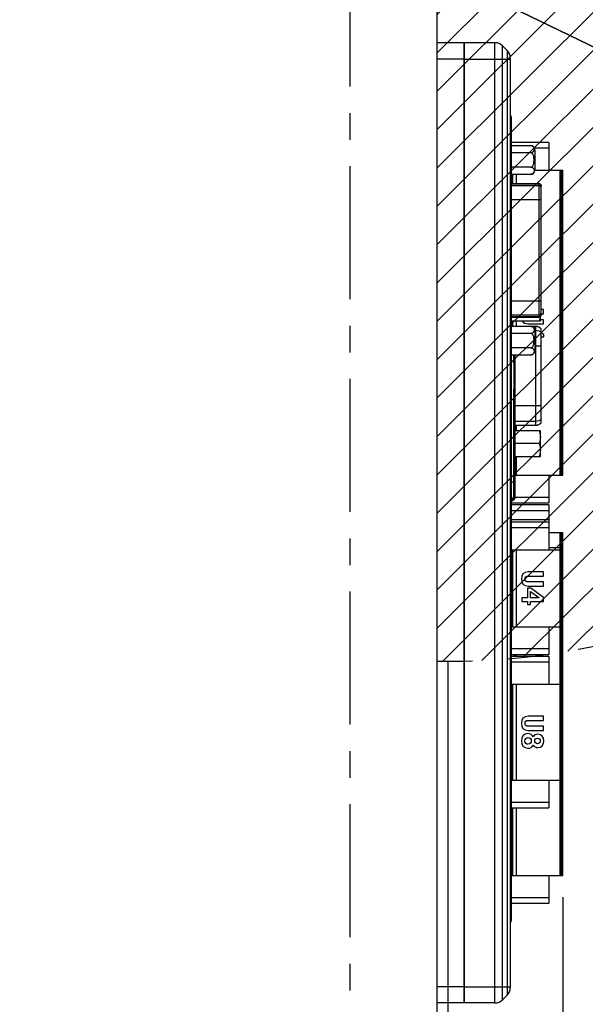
# Model space of a CAD drawing. Header units: millimetres. Extents: x 0 to 594, y 1 to 420.
# Tile 198 of 214: x 440 to 492, y 197 to 287. Entities that reach past the tile are written whole.
import ezdxf

# ---------------------------------------------------------------- set-up
doc = ezdxf.new("R2010")
doc.units = ezdxf.units.MM
doc.header["$LTSCALE"] = 32.67
doc.linetypes.add('CENTER', pattern=[0.6, 0.375, -0.075, 0.075, -0.075])
doc.linetypes.add('DOT', pattern=[0.2, 0.1, -0.1])
doc.layers.get('0').update_dxf_attribs({"linetype": 'CONTINUOUS'})
for name, color, linetype in [('61753N-0_DXF_CONTINUOUS_LINE', 7, 'CONTINUOUS'), ('61756N-1_DXF_CONTINUOUS_LINE', 7, 'CONTINUOUS'), ('61765N-2-A-2_DXF_DIMENSION', 7, 'CONTINUOUS'), ('61765N-2-A-2_DXF_HATCHING', 7, 'CONTINUOUS'), ('61787N-0_DXF_CONTINUOUS_LINE', 7, 'CONTINUOUS'), ('618015231321DXF_CONTINUOUS_LINE', 7, 'CONTINUOUS'), ('61852N-2_DXF_CONTINUOUS_LINE', 7, 'CONTINUOUS'), ('7499021125_DXF_CONTINUOUS_LINE', 7, 'CONTINUOUS'), ('C-1734351-1-DXF_CONTINUOUS_LINE', 7, 'CONTINUOUS'), ('DETAIL', 7, 'CONTINUOUS'), ('U1-PXC_18472DXF_CONTINUOUS_LINE', 7, 'CONTINUOUS'), ('U2-PXC_18472DXF_CONTINUOUS_LINE', 7, 'CONTINUOUS'), ('U4-PXC_18470DXF_CONTINUOUS_LINE', 7, 'CONTINUOUS'), ('U5-PXC_18471DXF_CONTINUOUS_LINE', 7, 'CONTINUOUS'), ('U8-PXC_18470DXF_CONTINUOUS_LINE', 7, 'CONTINUOUS')]:
    doc.layers.add(name, color=color, linetype=linetype)
doc.styles.get("Standard").update_dxf_attribs({"font": 'arial.ttf'})
doc.dimstyles.new('DIMSTYLE_1', dxfattribs={"dimtxt": 3, "dimasz": 4, "dimexe": 0.18, "dimexo": 0.0625, "dimgap": 0.09, "dimtad": 1, "dimlfac": 2, "dimdsep": 46, "dimtxsty": 'Standard', "dimblk": '_FILLED', "dimblk1": '_FILLED', "dimblk2": '_FILLED', "dimcen": 0.09, "dimadec": 0, "dimazin": 0, "dimtp": 0.5, "dimtm": 0.5, "dimtfac": 1, "dimtofl": 0, "dimtmove": 0, "dimatfit": 3, "dimldrblk": '_FILLED', "dimfxl": 0, "dimtolj": 1, "dimarcsym": 0})
doc.dimstyles.new('DIMSTYLE_7', dxfattribs={"dimtxt": 3, "dimasz": 4, "dimexe": 0.18, "dimexo": 0.0625, "dimgap": 0.09, "dimtad": 1, "dimlfac": 2, "dimdsep": 46, "dimtxsty": 'Standard', "dimblk": '_FILLED', "dimblk1": '_FILLED', "dimblk2": '_FILLED', "dimcen": 0.09, "dimadec": 0, "dimazin": 0, "dimtp": 0.5, "dimtm": 0.5, "dimtfac": 1, "dimtofl": 0, "dimtmove": 0, "dimatfit": 3, "dimldrblk": '_FILLED', "dimfxl": 0, "dimtolj": 1, "dimarcsym": 0})

# ---------------------------------------------------------------- blocks, each defined once
blk = doc.blocks.new('_FILLED')
at = {"color": 0, "linetype": 'ByBlock'}
blk.add_solid([(0, 0), (-1, 0.1625), (-1, -0.1625)], dxfattribs=at)
blk = doc.blocks.new('*D13')
at = {"layer": '61765N-2-A-2_DXF_DIMENSION', "color": 2, "linetype": 'Continuous'}
for p, q in [((536.696, 263.757), (480.02, 291.269)), ((480.02, 291.269), (550.378, 257.116)), ((536.696, 263.757), (536.696, 263.757))]:
    blk.add_line(p, q, dxfattribs=at)
at = {"layer": '61765N-2-A-2_DXF_DIMENSION', "color": 2, "linetype": 'Continuous', "xscale": 4, "yscale": 4, "zscale": 4, "rotation": 154.1068798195}
blk.add_blockref('_FILLED', (536.696, 263.757), dxfattribs=at)
blk = doc.blocks.new('*D17')
at = {"layer": '61765N-2-A-2_DXF_DIMENSION', "color": 2, "linetype": 'Continuous'}
for p, q in [((490.37, 206.519), (490.37, 121.019)), ((407.02, 148.019), (407.02, 121.019)), ((407.02, 123.019), (448.695, 123.019)), ((490.37, 123.019), (448.695, 123.019))]:
    blk.add_line(p, q, dxfattribs=at)
at = {"layer": '61765N-2-A-2_DXF_DIMENSION', "color": 2, "linetype": 'Continuous', "xscale": 4, "yscale": 4, "zscale": 4, "rotation": 180}
blk.add_blockref('_FILLED', (407.02, 123.019), dxfattribs=at)
at = {"layer": '61765N-2-A-2_DXF_DIMENSION', "color": 2, "linetype": 'Continuous', "xscale": 4, "yscale": 4, "zscale": 4}
blk.add_blockref('_FILLED', (490.37, 123.019), dxfattribs=at)
blk = doc.blocks.new('HATCHING_BL29', base_point=(474.828, 254.019))
at = {"layer": '61765N-2-A-2_DXF_HATCHING', "color": 9, "linetype": 'CENTER'}
blk.add_line((470.77, 144.019), (470.77, 357.382), dxfattribs=at)

msp = doc.modelspace()

# ---------------------------------------------------------------- hatches: boundary and pattern name
at = {"layer": '61765N-2-A-2_DXF_HATCHING', "linetype": 'Continuous'}
h = msp.add_hatch(dxfattribs=at)
h.set_pattern_fill('XSEC0001', color=2, scale=2.5, angle=45, style=0, pattern_type=0)
h.set_pattern_definition([(45, (0, 0), (-1.767767, 1.767767), [])])
edge = h.paths.add_edge_path()
edge.add_line((478.7704, 289.7687), (478.7704, 228.2811))
edge.add_arc((480.0204, 291.2687), 63, 268.863104, 473.556464)
edge.add_line((454.8423, 349.0187), (457.5204, 349.0187))
edge.add_line((469.4103, 349.0187), (457.5204, 349.0187))
edge.add_arc((469.4103, 346.5187), 2.5, 16.699244, 90)
edge.add_line((477.7161, 327.5332), (471.8049, 347.237))
edge.add_arc((453.7704, 320.3495), 25, 0, 16.699244)
edge.add_line((478.7704, 293.7687), (478.7704, 320.3495))
edge.add_line((478.7704, 293.7687), (478.7704, 293.2687))
edge.add_arc((479.2704, 293.2687), 0.5, 180, 270)
edge.add_line((479.2704, 292.7687), (480.0204, 292.7687))
edge.add_arc((480.0204, 291.2687), 1.5, 270, 450)
edge.add_line((480.0204, 289.7687), (478.7704, 289.7687))

# ---------------------------------------------------------------- linework, layer by layer
at = {"layer": '61753N-0_DXF_CONTINUOUS_LINE', "color": 7, "linetype": 'Continuous'}
for p, q in [((481.2704, 285.2687), (478.7704, 285.2687)), ((481.2704, 285.2687), (481.2704, 196.7687)), ((481.2704, 196.7687), (478.7704, 196.7687))]:
    msp.add_line(p, q, dxfattribs=at)
at = {"layer": '61753N-0_DXF_CONTINUOUS_LINE', "color": 9, "linetype": 'Continuous'}
for p, q in [((481.2704, 283.7687), (478.7704, 283.7687)), ((481.2704, 198.2687), (478.7704, 198.2687))]:
    msp.add_line(p, q, dxfattribs=at)
at = {"layer": '61756N-1_DXF_CONTINUOUS_LINE', "color": 7, "linetype": 'Continuous'}
for p, q in [((485.5204, 278.3687), (485.6204, 278.3687)), ((485.6204, 238.5437), (485.6204, 278.3687)), ((485.6204, 226.1437), (485.6204, 231.4437)), ((485.6204, 204.4187), (485.6204, 217.2937)), ((485.5204, 204.4187), (485.6204, 204.4187))]:
    msp.add_line(p, q, dxfattribs=at)
for centre, start, end in [((485.2704, 278.3687), 0, 44.272069), ((485.2704, 204.4187), 315.727931, 360)]:
    msp.add_arc(centre, 0.35, start, end, dxfattribs=at)
at = {"layer": '61787N-0_DXF_CONTINUOUS_LINE', "color": 3, "linetype": 'Continuous'}
msp.add_line((478.7704, 292.7687), (478.7704, 192.4689), dxfattribs=at)
at = {"layer": '618015231321DXF_CONTINUOUS_LINE', "color": 6, "linetype": 'Continuous'}
for p, q in [((485.6888, 275.7887), (487.4014, 275.7887)), ((487.3954, 275.1262), (485.6954, 275.1262)), ((487.4014, 275.7887), (487.402, 275.7887)), ((487.3954, 273.8012), (485.6954, 273.8012)), ((485.6204, 272.2887), (488.1454, 272.2887)), ((485.6954, 273.1387), (485.6888, 273.1387)), ((487.402, 273.1387), (485.6954, 273.1387)), ((485.6204, 259.9887), (488.1454, 259.9887)), ((485.6888, 259.1387), (487.4014, 259.1387)), ((487.4014, 259.1387), (487.402, 259.1387)), ((487.3954, 258.4762), (485.6954, 258.4762)), ((487.3954, 257.1512), (485.6954, 257.1512)), ((485.6954, 256.4887), (485.6888, 256.4887)), ((487.402, 256.4887), (485.6954, 256.4887))]:
    msp.add_line(p, q, dxfattribs=at)
at = {"layer": '618015231321DXF_CONTINUOUS_LINE', "color": 9, "linetype": 'Continuous'}
for p, q in [((487.7704, 275.4137), (487.7704, 273.5137)), ((485.6204, 272.2765), (488.1454, 272.2765)), ((488.1454, 272.2887), (488.1454, 259.9887)), ((488.1454, 272.0727), (485.6204, 272.0727)), ((485.6204, 270.8349), (488.3704, 270.8349)), ((488.3704, 261.4425), (485.6204, 261.4425)), ((485.6204, 260.2046), (488.1454, 260.2046)), ((488.1454, 260.0008), (485.6204, 260.0008)), ((487.7704, 258.7637), (487.7704, 256.8637))]:
    msp.add_line(p, q, dxfattribs=at)
at = {"layer": '618015231321DXF_CONTINUOUS_LINE', "color": 2, "linetype": 'Continuous'}
msp.add_line((488.3704, 260.2137), (488.3704, 272.0637), dxfattribs=at)
at = {"layer": '618015231321DXF_CONTINUOUS_LINE', "color": 6, "linetype": 'Continuous'}
for centre, radius, start, end in [((485.6956, 275.4175), 0.3712, 91.059999, 101.698176), ((487.3954, 275.4137), 0.375, 0, 89.078074), ((485.6949, 273.4339), 0.3673, 89.929493, 101.809155), ((487.3954, 273.5137), 0.375, 271.011826, 360), ((485.6954, 273.5137), 0.375, 268.986226, 269.078074), ((488.1454, 272.0637), 0.225, 0, 90), ((488.1454, 260.2137), 0.225, 270, 360), ((485.6956, 258.7675), 0.3712, 91.059999, 101.698176), ((487.3954, 258.7637), 0.375, 0, 89.078074), ((485.6949, 256.7839), 0.3673, 89.929493, 101.809155), ((487.3954, 256.8637), 0.375, 271.011826, 360), ((485.6954, 256.8637), 0.375, 268.986226, 269.078074)]:
    msp.add_arc(centre, radius, start, end, dxfattribs=at)
at = {"layer": '618015231321DXF_CONTINUOUS_LINE', "color": 9, "linetype": 'Continuous'}
for centre, radius, start, end in [((488.1521, 272.0537), 0.2183, 0.002585, 2.57135), ((488.1522, 260.2237), 0.2182, 357.691662, 359.997903), ((488.151, 260.2237), 0.2194, 357.43089, 357.693503)]:
    msp.add_arc(centre, radius, start, end, dxfattribs=at)
at = {"layer": '618015231321DXF_CONTINUOUS_LINE', "color": 6, "linetype": 'Continuous'}
for points, knots in [([(485.6954, 275.1262), (485.6889, 275.1262), (485.6636, 275.1268), (485.6383, 275.1301), (485.6198, 275.1339)], [0, 0, 0, 0, 0.2546588, 1, 1, 1, 1]), ([(485.6954, 275.1262), (485.6826, 275.1262), (485.6568, 275.1235), (485.6322, 275.1158), (485.6203, 275.1109)], [0, 0, 0, 0, 0.4999594, 1, 1, 1, 1]), ([(487.6606, 275.2575), (487.6496, 275.2409), (487.6221, 275.2075), (487.565, 275.1651), (487.4875, 275.1338), (487.4275, 275.1262), (487.3954, 275.1262)], [0, 0, 0, 0, 0.1939147, 0.4178862, 0.6869672, 1, 1, 1, 1]), ([(487.6606, 274.8635), (487.6502, 274.8951), (487.6253, 274.9568), (487.58, 275.0272), (487.5329, 275.0742), (487.4917, 275.1027), (487.4452, 275.1217), (487.412, 275.1262), (487.3954, 275.1262)], [0, 0, 0, 0, 0.250156, 0.5000217, 0.625117, 0.7501508, 0.8751068, 1, 1, 1, 1]), ([(487.4015, 275.7887), (487.4329, 275.7882), (487.4915, 275.7798), (487.567, 275.7485), (487.6228, 275.7065), (487.6498, 275.6737), (487.6606, 275.6574)], [0, 0, 0, 0, 0.3126059, 0.5809763, 0.8052034, 1, 1, 1, 1]), ([(487.6606, 275.6574), (487.6707, 275.642), (487.6875, 275.6099), (487.7036, 275.5592), (487.7123, 275.5083), (487.7151, 275.4574), (487.7123, 275.4065), (487.7036, 275.3557), (487.6875, 275.305), (487.6707, 275.2729), (487.6606, 275.2575)], [0, 0, 0, 0, 0.1319041, 0.2571158, 0.3791706, 0.4999934, 0.6208162, 0.7428708, 0.8680814, 1, 1, 1, 1]), ([(487.6606, 274.0638), (487.6711, 274.0959), (487.688, 274.1614), (487.709, 274.2948), (487.7177, 274.4637), (487.709, 274.6325), (487.688, 274.766), (487.6711, 274.8315), (487.6606, 274.8635)], [0, 0, 0, 0, 0.1250063, 0.2500343, 0.5, 0.7499657, 0.8749937, 1, 1, 1, 1]), ([(485.6203, 273.8165), (485.6322, 273.8116), (485.6568, 273.8038), (485.6826, 273.8012), (485.6954, 273.8012)], [0, 0, 0, 0, 0.5000408, 1, 1, 1, 1]), ([(487.3954, 273.8012), (487.412, 273.8012), (487.4452, 273.8057), (487.4917, 273.8246), (487.5329, 273.8531), (487.58, 273.9001), (487.6253, 273.9706), (487.6502, 274.0323), (487.6606, 274.0638)], [0, 0, 0, 0, 0.1248929, 0.2498485, 0.3748822, 0.4999771, 0.7498433, 1, 1, 1, 1]), ([(487.3954, 273.8012), (487.4275, 273.8012), (487.4875, 273.7935), (487.5649, 273.7623), (487.6221, 273.7198), (487.6496, 273.6865), (487.6606, 273.6699)], [0, 0, 0, 0, 0.3129467, 0.5820256, 0.8060127, 1, 1, 1, 1]), ([(487.6606, 273.27), (487.6498, 273.2537), (487.6228, 273.2209), (487.5672, 273.179), (487.4919, 273.1476), (487.4334, 273.1392), (487.402, 273.1387)], [0, 0, 0, 0, 0.1948426, 0.4190937, 0.6874082, 1, 1, 1, 1]), ([(487.6606, 273.6699), (487.6707, 273.6545), (487.6875, 273.6224), (487.7036, 273.5717), (487.7123, 273.5208), (487.7151, 273.4699), (487.7123, 273.419), (487.7036, 273.3682), (487.6875, 273.3175), (487.6707, 273.2854), (487.6606, 273.27)], [0, 0, 0, 0, 0.1319041, 0.2571158, 0.3791706, 0.4999934, 0.6208162, 0.7428708, 0.8680814, 1, 1, 1, 1]), ([(485.6893, 273.1387), (485.6834, 273.1388), (485.6603, 273.1398), (485.6373, 273.1428), (485.6204, 273.1463)], [0, 0, 0, 0, 0.2548655, 1, 1, 1, 1]), ([(487.4015, 259.1387), (487.4329, 259.1382), (487.4915, 259.1298), (487.567, 259.0985), (487.6228, 259.0565), (487.6498, 259.0237), (487.6606, 259.0074)], [0, 0, 0, 0, 0.3126059, 0.5809763, 0.8052034, 1, 1, 1, 1]), ([(487.6606, 259.0074), (487.6707, 258.992), (487.6875, 258.9599), (487.7036, 258.9092), (487.7123, 258.8583), (487.7151, 258.8074), (487.7123, 258.7565), (487.7036, 258.7057), (487.6875, 258.655), (487.6707, 258.6229), (487.6606, 258.6075)], [0, 0, 0, 0, 0.1319041, 0.2571158, 0.3791706, 0.4999934, 0.6208162, 0.7428708, 0.8680814, 1, 1, 1, 1]), ([(485.6954, 258.4762), (485.6889, 258.4762), (485.6636, 258.4768), (485.6383, 258.4801), (485.6198, 258.4839)], [0, 0, 0, 0, 0.2546588, 1, 1, 1, 1]), ([(485.6954, 258.4762), (485.6826, 258.4762), (485.6568, 258.4735), (485.6322, 258.4658), (485.6203, 258.4609)], [0, 0, 0, 0, 0.4999594, 1, 1, 1, 1]), ([(487.6606, 258.6075), (487.6496, 258.5909), (487.6221, 258.5575), (487.565, 258.5151), (487.4875, 258.4838), (487.4275, 258.4762), (487.3954, 258.4762)], [0, 0, 0, 0, 0.1939147, 0.4178862, 0.6869672, 1, 1, 1, 1]), ([(487.6606, 258.2135), (487.6502, 258.2451), (487.6253, 258.3068), (487.58, 258.3772), (487.5329, 258.4242), (487.4917, 258.4527), (487.4452, 258.4717), (487.412, 258.4762), (487.3954, 258.4762)], [0, 0, 0, 0, 0.250156, 0.5000217, 0.625117, 0.7501508, 0.8751068, 1, 1, 1, 1]), ([(487.6606, 257.4138), (487.6711, 257.4459), (487.688, 257.5114), (487.709, 257.6448), (487.7177, 257.8137), (487.709, 257.9825), (487.688, 258.116), (487.6711, 258.1815), (487.6606, 258.2135)], [0, 0, 0, 0, 0.1250063, 0.2500343, 0.5, 0.7499657, 0.8749937, 1, 1, 1, 1]), ([(485.6203, 257.1665), (485.6322, 257.1616), (485.6568, 257.1538), (485.6826, 257.1512), (485.6954, 257.1512)], [0, 0, 0, 0, 0.5000408, 1, 1, 1, 1]), ([(487.3954, 257.1512), (487.412, 257.1512), (487.4452, 257.1557), (487.4917, 257.1746), (487.5329, 257.2031), (487.58, 257.2501), (487.6253, 257.3206), (487.6502, 257.3823), (487.6606, 257.4138)], [0, 0, 0, 0, 0.1248929, 0.2498485, 0.3748822, 0.4999771, 0.7498433, 1, 1, 1, 1]), ([(487.3954, 257.1512), (487.4275, 257.1512), (487.4875, 257.1435), (487.5649, 257.1123), (487.6221, 257.0698), (487.6496, 257.0365), (487.6606, 257.0199)], [0, 0, 0, 0, 0.3129467, 0.5820256, 0.8060127, 1, 1, 1, 1]), ([(487.6606, 257.0199), (487.6707, 257.0045), (487.6875, 256.9724), (487.7036, 256.9217), (487.7123, 256.8708), (487.7151, 256.8199), (487.7123, 256.769), (487.7036, 256.7182), (487.6875, 256.6675), (487.6707, 256.6354), (487.6606, 256.62)], [0, 0, 0, 0, 0.1319041, 0.2571158, 0.3791706, 0.4999934, 0.6208162, 0.7428708, 0.8680814, 1, 1, 1, 1]), ([(485.6893, 256.4887), (485.6834, 256.4888), (485.6603, 256.4898), (485.6373, 256.4928), (485.6204, 256.4963)], [0, 0, 0, 0, 0.2548655, 1, 1, 1, 1]), ([(487.6606, 256.62), (487.6498, 256.6037), (487.6228, 256.5709), (487.5672, 256.529), (487.4919, 256.4976), (487.4334, 256.4892), (487.402, 256.4887)], [0, 0, 0, 0, 0.1948426, 0.4190937, 0.6874082, 1, 1, 1, 1])]:
    msp.add_open_spline(points, degree=3, knots=knots, dxfattribs=at)
at = {"layer": '618015231321DXF_CONTINUOUS_LINE', "color": 9, "linetype": 'Continuous'}
for points, knots in [([(488.1454, 272.2765), (488.1738, 272.2765), (488.2312, 272.2656), (488.3046, 272.2187), (488.3553, 272.1482), (488.3689, 272.0917), (488.3702, 272.0635)], [0, 0, 0, 0, 0.2511051, 0.5015205, 0.751026, 1, 1, 1, 1]), ([(488.3704, 271.8499), (488.3704, 271.8789), (488.3587, 271.9376), (488.3085, 272.0117), (488.2337, 272.0612), (488.1747, 272.0727), (488.1454, 272.0727)], [0, 0, 0, 0, 0.2489006, 0.4984031, 0.7488404, 1, 1, 1, 1]), ([(488.1454, 260.2046), (488.1747, 260.2046), (488.2337, 260.2162), (488.3085, 260.2657), (488.3587, 260.3397), (488.3704, 260.3984), (488.3704, 260.4274)], [0, 0, 0, 0, 0.2511596, 0.5015969, 0.7510994, 1, 1, 1, 1]), ([(488.3702, 260.2139), (488.3689, 260.1857), (488.3553, 260.1292), (488.3046, 260.0586), (488.2312, 260.0117), (488.1738, 260.0008), (488.1454, 260.0008)], [0, 0, 0, 0, 0.248974, 0.4984795, 0.7488949, 1, 1, 1, 1])]:
    msp.add_open_spline(points, degree=3, knots=knots, dxfattribs=at)
at = {"layer": '61852N-2_DXF_CONTINUOUS_LINE', "color": 7, "linetype": 'Continuous'}
for p, q in [((484.1062, 285.2687), (481.2704, 285.2687)), ((481.2704, 196.7687), (481.2704, 285.2687)), ((485.2275, 284.5616), (484.8133, 284.9758)), ((485.5204, 283.8545), (485.5204, 198.1829)), ((485.2275, 197.4758), (484.8133, 197.0616)), ((484.1062, 196.7687), (481.2704, 196.7687))]:
    msp.add_line(p, q, dxfattribs=at)
at = {"layer": '61852N-2_DXF_CONTINUOUS_LINE', "color": 9, "linetype": 'Continuous'}
for p, q in [((484.1062, 196.7687), (484.1062, 285.2687)), ((484.8133, 197.0616), (484.8133, 284.9758)), ((485.2275, 284.5616), (485.2275, 197.4758)), ((481.2704, 283.7687), (485.5204, 283.7687)), ((481.2704, 198.2687), (485.5204, 198.2687))]:
    msp.add_line(p, q, dxfattribs=at)
at = {"layer": '61852N-2_DXF_CONTINUOUS_LINE', "color": 7, "linetype": 'Continuous'}
for centre, start, end in [((484.1062, 284.2687), 45, 90), ((484.5204, 283.8545), 0, 45), ((484.5204, 198.1829), 315, 360), ((484.1062, 197.7687), 270, 315)]:
    msp.add_arc(centre, 1, start, end, dxfattribs=at)
at = {"layer": '7499021125_DXF_CONTINUOUS_LINE', "color": 9, "linetype": 'Continuous'}
for p, q in [((485.8354, 255.7362), (485.8354, 256.4887)), ((485.8354, 248.7512), (485.8354, 253.3362)), ((485.8354, 243.2937), (485.8354, 246.3512)), ((485.6204, 243.3187), (485.8604, 243.3187)), ((485.8339, 243.1927), (485.8583, 243.1552))]:
    msp.add_line(p, q, dxfattribs=at)
at = {"layer": '7499021125_DXF_CONTINUOUS_LINE', "color": 7, "linetype": 'Continuous'}
for p, q in [((485.9604, 243.3187), (485.9604, 256.4887)), ((485.8354, 255.7362), (485.9604, 255.7362)), ((485.8354, 255.7362), (485.8354, 253.3362)), ((485.8604, 255.7362), (485.8604, 253.3362)), ((485.9604, 253.3362), (485.8354, 253.3362)), ((485.9604, 248.7512), (485.8354, 248.7512)), ((485.8354, 246.3512), (485.8354, 248.7512)), ((485.8604, 248.7512), (485.8604, 246.3512)), ((485.8354, 246.3512), (485.9604, 246.3512)), ((485.6204, 244.7937), (485.9604, 244.7937)), ((485.8604, 243.3187), (485.8604, 244.7937)), ((485.8354, 243.2937), (485.6204, 243.2937)), ((485.8354, 243.1937), (485.6204, 243.1937)), ((485.8354, 228.8937), (485.8354, 228.6937)), ((485.8604, 228.8937), (485.8604, 228.6937)), ((485.9604, 228.8937), (485.9604, 228.6937))]:
    msp.add_line(p, q, dxfattribs=at)
for centre, radius, start, end in [((485.8354, 243.3187), 0.125, 270, 360), ((485.8354, 243.3187), 0.025, 270, 360), ((485.7355, 243.3437), 0.2249, 303.090329, 337.038914), ((484.2204, 245.6687), 3, 297.906932, 303.090329), ((484.2204, 245.6687), 2.9, 298.963021, 301.251037)]:
    msp.add_arc(centre, radius, start, end, dxfattribs=at)
at = {"layer": 'C-1734351-1-DXF_CONTINUOUS_LINE', "color": 7, "linetype": 'Continuous'}
for p, q in [((485.6204, 259.6412), (488.2954, 259.6412)), ((488.2954, 259.6412), (488.2954, 260.0463)), ((487.479, 259.1287), (487.8704, 259.1287)), ((488.3704, 250.2434), (488.3704, 258.894)), ((485.9604, 250.0087), (487.8704, 250.0087)), ((488.2954, 249.4962), (485.9604, 249.4962)), ((488.2954, 247.1462), (488.2954, 249.4962)), ((488.1905, 248.3212), (485.9604, 248.3212)), ((485.9604, 247.1462), (488.2954, 247.1462))]:
    msp.add_line(p, q, dxfattribs=at)
at = {"layer": 'C-1734351-1-DXF_CONTINUOUS_LINE', "color": 9, "linetype": 'Continuous'}
for p, q in [((487.8704, 259.1062), (487.5468, 259.1062)), ((487.7704, 258.7738), (487.8704, 258.7738)), ((487.8704, 250.0087), (487.8704, 259.1287)), ((488.3704, 257.3163), (487.7704, 257.3163)), ((485.9604, 251.8211), (488.3704, 251.8211)), ((487.8704, 250.3635), (485.9604, 250.3635)), ((485.9604, 250.0312), (487.8704, 250.0312))]:
    msp.add_line(p, q, dxfattribs=at)
at = {"layer": 'C-1734351-1-DXF_CONTINUOUS_LINE', "color": 7, "linetype": 'Continuous'}
for centre, start, end in [((487.8704, 258.4787), 39.715137, 90), ((487.8704, 250.6587), 270, 320.284863)]:
    msp.add_arc(centre, 0.65, start, end, dxfattribs=at)
for points, knots in [([(488.2834, 260.0363), (488.2792, 260.0028), (488.2584, 259.8689), (488.2226, 259.7377), (488.1905, 259.6412)], [0, 0, 0, 0, 0.2491347, 1, 1, 1, 1]), ([(488.1905, 249.4962), (488.2221, 249.4011), (488.2752, 249.2081), (488.2954, 249.0081), (488.2954, 248.9087)], [0, 0, 0, 0, 0.5018611, 1, 1, 1, 1]), ([(488.2954, 248.9087), (488.2954, 248.8092), (488.2752, 248.6093), (488.2221, 248.4162), (488.1905, 248.3212)], [0, 0, 0, 0, 0.4981426, 1, 1, 1, 1]), ([(488.1905, 248.3212), (488.2221, 248.2261), (488.2752, 248.0331), (488.2954, 247.8331), (488.2954, 247.7337)], [0, 0, 0, 0, 0.5018611, 1, 1, 1, 1]), ([(488.2954, 247.7337), (488.2954, 247.6342), (488.2752, 247.4343), (488.2221, 247.2412), (488.1905, 247.1462)], [0, 0, 0, 0, 0.4981426, 1, 1, 1, 1])]:
    msp.add_open_spline(points, degree=3, knots=knots, dxfattribs=at)
at = {"layer": 'C-1734351-1-DXF_CONTINUOUS_LINE', "color": 9, "linetype": 'Continuous'}
for points, knots in [([(488.3704, 258.8751), (488.3099, 258.9468), (488.155, 259.065), (487.9646, 259.1062), (487.8704, 259.1062)], [0, 0, 0, 0, 0.4987602, 1, 1, 1, 1]), ([(487.8704, 258.7738), (487.9646, 258.7738), (488.155, 258.7326), (488.3099, 258.6144), (488.3704, 258.5427)], [0, 0, 0, 0, 0.5012398, 1, 1, 1, 1]), ([(488.3704, 250.5946), (488.3099, 250.523), (488.155, 250.4047), (487.9646, 250.3635), (487.8704, 250.3635)], [0, 0, 0, 0, 0.4987602, 1, 1, 1, 1]), ([(487.8704, 250.0312), (487.9646, 250.0312), (488.155, 250.0724), (488.3099, 250.1906), (488.3704, 250.2623)], [0, 0, 0, 0, 0.5012398, 1, 1, 1, 1])]:
    msp.add_open_spline(points, degree=3, knots=knots, dxfattribs=at)
at = {"layer": 'DETAIL', "color": 7, "linetype": 'Continuous'}
for p, q in [((478.7704, 289.7687), (478.7704, 228.2811)), ((479.7704, 228.2811), (479.7704, 192.4689))]:
    msp.add_line(p, q, dxfattribs=at)
at = {"layer": 'DETAIL', "color": 7, "linetype": 'DOT'}
msp.add_arc((480.0204, 291.2687), 63, 268.863104, 113.556464, dxfattribs=at)
at = {"layer": 'U1-PXC_18472DXF_CONTINUOUS_LINE', "color": 7, "linetype": 'Continuous'}
for p, q in [((489.0704, 276.0687), (485.6204, 276.0687)), ((489.0704, 276.0687), (489.0704, 273.5187)), ((487.7704, 273.5187), (490.3704, 273.5187)), ((490.0704, 273.5187), (490.0704, 245.4187)), ((490.3704, 245.4187), (490.3704, 273.5187)), ((486.0704, 273.1387), (486.0704, 272.2887)), ((488.5704, 260.668), (488.3704, 260.668)), ((488.5704, 260.2857), (488.5704, 260.668)), ((486.0704, 259.6412), (486.0704, 259.1387)), ((488.5704, 259.7455), (488.2954, 259.7455)), ((488.3704, 260.2857), (488.5704, 260.2857)), ((488.5704, 259.3633), (488.5704, 259.7455)), ((487.1687, 259.3633), (488.5704, 259.3633)), ((488.3704, 258.1694), (488.5981, 258.1694)), ((488.5981, 258.1694), (488.5981, 258.3882)), ((486.0704, 250.0087), (486.0704, 249.4962)), ((486.0704, 247.1462), (486.0704, 245.4187)), ((485.9604, 245.4187), (490.3704, 245.4187)), ((489.0704, 245.4187), (489.0704, 242.8687)), ((485.6204, 242.8687), (489.0704, 242.8687))]:
    msp.add_line(p, q, dxfattribs=at)
at = {"layer": 'U1-PXC_18472DXF_CONTINUOUS_LINE', "color": 9, "linetype": 'Continuous'}
for p, q in [((487.7365, 275.5687), (489.0704, 275.5687)), ((490.2204, 273.5187), (490.2204, 245.4187)), ((485.7704, 272.2887), (485.7704, 273.1387)), ((485.7704, 259.1387), (485.7704, 259.6412)), ((489.0704, 243.3687), (485.9604, 243.3687))]:
    msp.add_line(p, q, dxfattribs=at)
at = {"layer": 'U1-PXC_18472DXF_CONTINUOUS_LINE', "color": 7, "linetype": 'Continuous'}
for points in [[(486.6226, 259.6411), (486.7151, 259.4665), (486.8914, 259.3633), (487.1687, 259.3633)], [(488.5981, 258.3882), (488.5071, 258.4585), (488.4284, 258.5041), (488.3702, 258.645)]]:
    msp.add_open_spline(points, degree=3, dxfattribs=at)
at = {"layer": 'U2-PXC_18472DXF_CONTINUOUS_LINE', "color": 7, "linetype": 'Continuous'}
for p, q in [((489.0704, 242.6687), (485.6204, 242.6687)), ((489.0704, 242.6687), (489.0704, 241.2937)), ((489.0704, 240.1187), (490.3704, 240.1187)), ((490.0704, 240.1187), (490.0704, 238.7437)), ((490.3704, 238.7437), (490.3704, 240.1187)), ((490.0704, 217.2937), (490.0704, 208.5187)), ((490.3704, 208.5187), (490.3704, 217.2937)), ((486.0704, 214.7437), (486.0704, 208.5187)), ((485.6204, 208.5187), (490.3704, 208.5187)), ((489.0704, 208.5187), (489.0704, 205.9687)), ((485.6204, 205.9687), (489.0704, 205.9687))]:
    msp.add_line(p, q, dxfattribs=at)
at = {"layer": 'U2-PXC_18472DXF_CONTINUOUS_LINE', "color": 9, "linetype": 'Continuous'}
for p, q in [((485.6204, 242.1687), (489.0704, 242.1687)), ((490.2204, 240.1187), (490.2204, 238.7437)), ((490.2204, 217.2937), (490.2204, 208.5187)), ((485.7704, 208.5187), (485.7704, 214.7437)), ((489.0704, 206.4687), (485.6204, 206.4687))]:
    msp.add_line(p, q, dxfattribs=at)
at = {"layer": 'U4-PXC_18470DXF_CONTINUOUS_LINE', "color": 7, "linetype": 'Continuous'}
for p, q in [((489.0704, 241.0937), (485.6204, 241.0937)), ((489.0704, 241.0937), (489.0704, 238.5437)), ((485.6204, 238.5437), (490.3704, 238.5437)), ((485.6204, 238.5437), (485.6204, 231.4437)), ((486.0704, 238.5437), (486.0704, 231.4437)), ((490.0704, 238.5437), (490.0704, 231.4437)), ((490.3704, 231.4437), (490.3704, 238.5437)), ((488.5704, 236.4964), (487.1687, 236.4964)), ((487.1715, 236.1142), (488.5704, 236.1142)), ((488.5704, 236.1142), (488.5704, 236.4964)), ((487.1687, 235.1917), (488.5704, 235.1917)), ((488.5704, 235.574), (487.1715, 235.574)), ((488.5704, 235.1917), (488.5704, 235.574)), ((487.418, 234.9978), (487.0967, 234.9978)), ((487.0967, 234.9978), (487.0967, 234.1197)), ((487.3793, 234.6931), (488.1604, 234.1253)), ((487.3793, 234.1197), (487.3793, 234.6931)), ((488.5704, 234.1502), (487.418, 234.9978)), ((488.5704, 233.7707), (488.5704, 234.1502)), ((487.0967, 234.1197), (486.5704, 234.1197)), ((486.5704, 234.1197), (486.5704, 233.7707)), ((486.5704, 233.7707), (487.0967, 233.7707)), ((487.0967, 233.7707), (487.0967, 233.4909)), ((487.0967, 233.4909), (487.3793, 233.4909)), ((488.1604, 234.1197), (487.3793, 234.1197)), ((487.3793, 233.7707), (488.5704, 233.7707)), ((487.3793, 233.4909), (487.3793, 233.7707)), ((488.1604, 234.1253), (488.1604, 234.1197)), ((485.6204, 231.4437), (490.3704, 231.4437)), ((489.0704, 231.4437), (489.0704, 228.8937)), ((485.6204, 228.8937), (489.0704, 228.8937))]:
    msp.add_line(p, q, dxfattribs=at)
at = {"layer": 'U4-PXC_18470DXF_CONTINUOUS_LINE', "color": 9, "linetype": 'Continuous'}
for p, q in [((485.6204, 240.5937), (489.0704, 240.5937)), ((485.7704, 231.4437), (485.7704, 238.5437)), ((490.2204, 238.5437), (490.2204, 231.4437)), ((489.0704, 229.3937), (485.6204, 229.3937))]:
    msp.add_line(p, q, dxfattribs=at)
at = {"layer": 'U4-PXC_18470DXF_CONTINUOUS_LINE', "color": 7, "linetype": 'Continuous'}
for points in [[(487.1687, 236.4964), (486.7283, 236.4964), (486.5427, 236.2388), (486.5427, 235.8455)], [(486.8806, 235.8455), (486.8806, 236.0311), (486.9804, 236.1142), (487.1715, 236.1142)], [(486.5427, 235.8455), (486.5427, 235.4521), (486.7283, 235.1917), (487.1687, 235.1917)], [(487.1715, 235.574), (486.9804, 235.574), (486.8806, 235.6599), (486.8806, 235.8455)]]:
    msp.add_open_spline(points, degree=3, dxfattribs=at)
at = {"layer": 'U5-PXC_18471DXF_CONTINUOUS_LINE', "color": 7, "linetype": 'Continuous'}
for p, q in [((489.0704, 241.2937), (485.6204, 241.2937)), ((489.0704, 241.2937), (489.0704, 241.0937)), ((489.0704, 238.7437), (490.3704, 238.7437)), ((490.0704, 238.7437), (490.0704, 238.5437)), ((490.3704, 238.5437), (490.3704, 238.7437)), ((490.0704, 231.4437), (490.0704, 226.1437)), ((490.3704, 226.1437), (490.3704, 231.4437)), ((486.0704, 228.8937), (486.0704, 228.6937))]:
    msp.add_line(p, q, dxfattribs=at)
at = {"layer": 'U5-PXC_18471DXF_CONTINUOUS_LINE', "color": 9, "linetype": 'Continuous'}
for p, q in [((490.2204, 238.7437), (490.2204, 238.5437)), ((490.2204, 231.4437), (490.2204, 226.1437))]:
    msp.add_line(p, q, dxfattribs=at)
at = {"layer": 'U8-PXC_18470DXF_CONTINUOUS_LINE', "color": 7, "linetype": 'Continuous'}
for p, q in [((489.0704, 228.6937), (485.6204, 228.6937)), ((489.0704, 228.6937), (489.0704, 226.1437)), ((485.6204, 226.1437), (490.3704, 226.1437)), ((485.6204, 226.1437), (485.6204, 217.2937)), ((486.0704, 226.1437), (486.0704, 217.2937)), ((490.0704, 226.1437), (490.0704, 217.2937)), ((490.3704, 217.2937), (490.3704, 226.1437)), ((488.5704, 223.1882), (487.1687, 223.1882)), ((487.1715, 222.8059), (488.5704, 222.8059)), ((488.5704, 222.8059), (488.5704, 223.1882)), ((487.1687, 221.8835), (488.5704, 221.8835)), ((488.5704, 222.2658), (487.1715, 222.2658)), ((488.5704, 221.8835), (488.5704, 222.2658)), ((485.6204, 217.2937), (490.3704, 217.2937)), ((489.0704, 217.2937), (489.0704, 214.7437)), ((485.6204, 214.7437), (489.0704, 214.7437))]:
    msp.add_line(p, q, dxfattribs=at)
at = {"layer": 'U8-PXC_18470DXF_CONTINUOUS_LINE', "color": 9, "linetype": 'Continuous'}
for p, q in [((485.6204, 228.1937), (489.0704, 228.1937)), ((485.7704, 217.2937), (485.7704, 226.1437)), ((490.2204, 226.1437), (490.2204, 217.2937)), ((489.0704, 215.2437), (485.6204, 215.2437))]:
    msp.add_line(p, q, dxfattribs=at)
at = {"layer": 'U8-PXC_18470DXF_CONTINUOUS_LINE', "color": 7, "linetype": 'Continuous'}
for points in [[(487.1687, 223.1882), (486.7283, 223.1882), (486.5427, 222.9306), (486.5427, 222.5372)], [(486.5427, 222.5372), (486.5427, 222.1439), (486.7283, 221.8835), (487.1687, 221.8835)], [(486.8806, 222.5372), (486.8806, 222.7228), (486.9804, 222.8059), (487.1715, 222.8059)], [(487.1715, 222.2658), (486.9804, 222.2658), (486.8806, 222.3516), (486.8806, 222.5372)], [(487.1383, 221.5899), (486.7421, 221.5899), (486.5427, 221.299), (486.5427, 220.9195)], [(487.6203, 221.299), (487.5372, 221.5123), (487.3626, 221.5899), (487.1383, 221.5899)], [(488.0552, 221.54), (487.8806, 221.54), (487.7006, 221.4569), (487.6203, 221.299)], [(488.5981, 220.9195), (488.5981, 221.2658), (488.4264, 221.54), (488.0552, 221.54)], [(486.5427, 220.9195), (486.5427, 220.54), (486.7421, 220.2491), (487.1383, 220.2491)], [(486.8585, 220.9195), (486.8585, 221.1439), (486.9776, 221.2242), (487.1493, 221.2242)], [(487.1493, 220.6148), (486.9776, 220.6148), (486.8585, 220.6951), (486.8585, 220.9195)], [(487.1383, 220.2491), (487.3626, 220.2491), (487.5372, 220.3267), (487.6203, 220.54)], [(487.1493, 221.2242), (487.3349, 221.2242), (487.4568, 221.1051), (487.4568, 220.9195)], [(487.4568, 220.9195), (487.4568, 220.7339), (487.3349, 220.6148), (487.1493, 220.6148)], [(487.6203, 220.54), (487.7006, 220.3821), (487.8806, 220.299), (488.0552, 220.299)], [(487.7726, 220.9195), (487.7726, 221.0608), (487.8834, 221.1744), (488.0247, 221.1744)], [(488.0247, 220.6647), (487.8834, 220.6647), (487.7726, 220.7782), (487.7726, 220.9195)], [(488.0247, 221.1744), (488.166, 221.1744), (488.2823, 221.0691), (488.2823, 220.9195)], [(488.2823, 220.9195), (488.2823, 220.7699), (488.166, 220.6647), (488.0247, 220.6647)], [(488.0552, 220.299), (488.4264, 220.299), (488.5981, 220.5732), (488.5981, 220.9195)]]:
    msp.add_open_spline(points, degree=3, dxfattribs=at)

# ---------------------------------------------------------------- block references
msp.add_blockref('HATCHING_BL29', (474.828, 254.0187))

# ---------------------------------------------------------------- dimensions: what is measured, and where the dimension line sits
at = {"layer": '61765N-2-A-2_DXF_DIMENSION', "color": 2, "linetype": 'Continuous'}
dim = msp.add_radius_dim(center=(480.0204, 291.2687), mpoint=(536.696, 263.7572), dimstyle='DIMSTYLE_7', dxfattribs=at)
dim.commit()
dim.dimension.update_dxf_attribs({"geometry": '*D13', "text_midpoint": (541.696, 262.1638), "dimtype": 164})
dim = msp.add_linear_dim(base=(490.3704, 123.0187), p1=(407.0204, 148.0187), p2=(490.3704, 206.5187), dimstyle='DIMSTYLE_1', dxfattribs=at)
dim.commit()
dim.dimension.update_dxf_attribs({"geometry": '*D17', "text_midpoint": (443.4538, 123.7687), "dimtype": 160})

doc.saveas('drawing.dxf')
